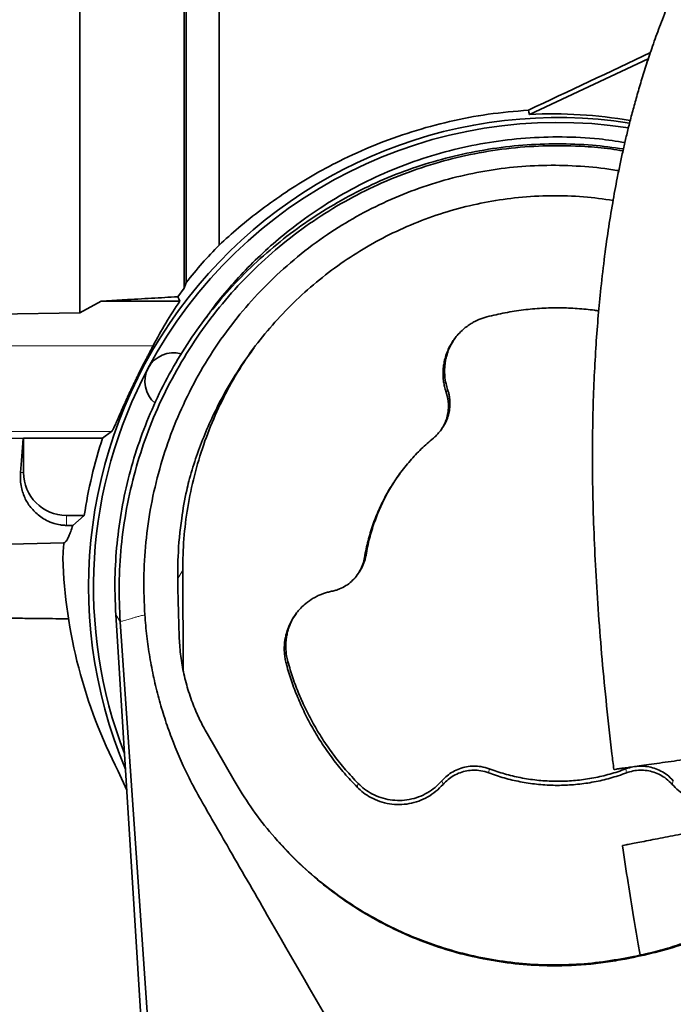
# Model space of a CAD drawing. Header units: millimetres. Extents: x 0 to 14900, y 0 to 10500.
# Tile 19 of 58: x 3570 to 3799, y 6462 to 6806. Entities that reach past the tile are written whole.
import ezdxf

# ---------------------------------------------------------------- set-up
doc = ezdxf.new("R2010")
doc.units = ezdxf.units.MM
doc.header["$LTSCALE"] = 25
doc.styles.add('SLDTEXTSTYLE0', font='TXT', dxfattribs={"width": 0.605})
doc.dimstyles.new('SLDDIMSTYLE0', dxfattribs={"dimtxt": 87.5, "dimasz": 87.5, "dimexe": 0, "dimexo": 0.0625, "dimgap": 21.875, "dimtad": 1, "dimdec": 0, "dimrnd": 1e-09, "dimzin": 12, "dimdsep": 46, "dimtxsty": 'SLDTEXTSTYLE0', "dimsah": 1, "dimcen": 0.09, "dimadec": 0, "dimazin": 3, "dimtfac": 1, "dimtofl": 0, "dimtmove": 0, "dimatfit": 3, "dimfxl": 1, "dimfrac": 2, "dimtolj": 1, "dimtzin": 12, "dimarcsym": 0})

# ---------------------------------------------------------------- blocks, each defined once
blk = doc.blocks.new('_D_5')
at = {"color": 7, "linetype": 'Continuous', "lineweight": 0}
for p, q in [((3808.18, 8212.83), (7124.13, 8212.83)), ((7086.63, 8212.83), (7086.63, 4547.83)), ((3839.08, 4547.83), (7124.13, 4547.83))]:
    blk.add_line(p, q, dxfattribs=at)
at = {"color": 7, "linetype": 'Continuous', "lineweight": 18}
for points in [[(7086.63, 8212.83), (7074.13, 8125.33), (7099.13, 8125.33)], [(7086.63, 4547.83), (7099.13, 4635.33), (7074.13, 4635.33)]]:
    blk.add_solid(points, dxfattribs=at)
at = {"color": 7, "linetype": 'Continuous', "lineweight": 18, "insert": (6973.83, 6246.65), "char_height": 87.5, "attachment_point": 1, "rotation": 90, "style": 'SLDTEXTSTYLE0'}
blk.add_mtext('3665', dxfattribs=at)

msp = doc.modelspace()

# ---------------------------------------------------------------- linework, layer by layer
at = {"color": 7, "linetype": 'Continuous', "lineweight": 35}
for p, q in [((3628.0704067, 6915.9142249), (3628.0704067, 6714.3341669)), ((3639.6787755, 6727.4155326), (3639.6787755, 6916.6522523)), ((3789.9116081, 6792.5125093), (3748.3313938, 6773.1338617)), ((3628.0704067, 6714.3341669), (3627.4210043, 6712.3149938)), ((3625.1540649, 6709.3639458), (3627.4210043, 6712.3149938)), ((3590.9207496, 6703.7032984), (3598.3404612, 6707.8407818)), ((3598.3404612, 6707.8407818), (3605.6747002, 6708.2319954)), ((3625.9100027, 6707.8407818), (3598.3404612, 6707.8407818)), ((3552.1787755, 6703.0480667), (3590.9207496, 6703.7032984)), ((3634.9982384, 6701.9993228), (3632.4777952, 6698.5035337)), ((3601.9876069, 6662.154392), (3598.8573799, 6659.9066375)), ((3717.234123, 6662.6002085), (3717.6648125, 6663.1975181)), ((3552.1787755, 6659.8366681), (3571.0624321, 6659.7902941)), ((3571.0624321, 6659.7902941), (3571.1787755, 6659.9066375)), ((3571.1787755, 6659.9066375), (3598.8573799, 6659.9066375)), ((3571.1787755, 6659.9066375), (3571.1787755, 6647.8310941)), ((3586.1787755, 6632.8310941), (3592.4375033, 6632.8310941)), ((3588.436448, 6629.3467328), (3592.4375033, 6632.8310941)), ((3588.436448, 6629.3467328), (3586.1787755, 6629.3620532)), ((3552.1787755, 6622.4358378), (3585.3302274, 6623.3039391)), ((3626.9194959, 6613.660207), (3627.0351788, 6578.8488923)), ((3688.0303218, 6612.0184743), (3688.4599462, 6612.6143226)), ((3659.7129758, 5693.5835037), (3603.4773996, 6598.2142186)), ((3635.4494301, 6556.5034246), (3644.9000467, 6540.1152932)), ((3607.29692, 6536.7716989), (3604.3693621, 6543.3529094)), ((3781.7922182, 6477.6503577), (3784.6416204, 6478.2027262)), ((3784.7245643, 6478.5197368), (3781.8751621, 6477.9673682))]:
    msp.add_line(p, q, dxfattribs=at)
at = {"color": 8, "linetype": 'Continuous', "lineweight": 18}
for p, q in [((3552.1787755, 6692.1538497), (3616.5360326, 6692.1538497)), ((3719.1857529, 6675.7658986), (3719.6832181, 6676.8390071)), ((3552.1787755, 6662.154392), (3601.9876069, 6662.154392)), ((3570.1160761, 6647.8310941), (3571.1787755, 6647.8310941)), ((3586.1787755, 6629.3620532), (3586.1787755, 6632.8310941)), ((3690.5727957, 6618.122962), (3691.0918685, 6618.9372596)), ((3625.237058, 6610.7739651), (3626.9194959, 6613.660207)), ((3605.0224853, 6595.6663), (3603.4773996, 6598.2142186)), ((3663.2187294, 6580.661738), (3663.7257333, 6581.7040427)), ((3734.0690593, 6542.7833358), (3734.2535434, 6544.1790457)), ((3782.2884917, 6542.7833358), (3782.1040076, 6544.1790457)), ((3687.9512435, 6537.8236498), (3688.3255641, 6539.0958858)), ((3718.0600774, 6538.7403269), (3717.6639485, 6539.989007)), ((3798.2974735, 6538.7403269), (3798.6936025, 6539.989007)), ((3781.7922182, 6477.6503577), (3781.8751621, 6477.9673682)), ((3784.6416204, 6478.2027262), (3784.7245643, 6478.5197368))]:
    msp.add_line(p, q, dxfattribs=at)
at = {"color": 7, "linetype": 'Continuous', "lineweight": 35, "flags": 128}
for points in [[(3748.3313938, 6773.1338617), (3748.1367007, 6773.8884506), (3747.9515139, 6774.6049028)], [(3625.9100027, 6707.8407818), (3625.5162603, 6708.6332971), (3625.1542076, 6709.3641071)], [(3619.6237928, 6384.6965641), (3615.8788469, 6438.8061716), (3612.1339137, 6492.915798), (3605.0224853, 6595.6663)]]:
    msp.add_lwpolyline(points, dxfattribs=at)
at = {"color": 7, "linetype": 'Continuous', "lineweight": 18}
for centre, radius, start, end in [((3758.1787755, 5327.8310941), 2885, 5.1408816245, 155.0967180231), ((2598.107748, 5868.7728145), 1605.01, 2.158644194, 57.8424797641)]:
    msp.add_arc(centre, radius, start, end, dxfattribs=at)
at = {"color": 7, "linetype": 'Continuous', "lineweight": 35}
for centre, radius, start, end in [((3758.1787755, 6607.8310941), 164.2096311, 81.172430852, 202.837314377), ((3758.1787755, 6607.8310941), 162.5, 81.230996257, 151.875), ((3623.6857827, 6679.7190965), 10, 74.404635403, 229.834112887), ((3758.1787755, 6607.8310941), 162.5, 151.875, 201.03252974), ((3758.1787755, 6607.8310941), 167.6161368, 161.899582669, 171.42231057), ((3586.1787755, 6647.8310941), 15, 180, 270), ((3758.1787755, 6607.8310941), 173.5382158, 174.884643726, 176.69654689)]:
    msp.add_arc(centre, radius, start, end, dxfattribs=at)
for centre, major_axis, ratio, start_param, end_param in [((3802.6268965, 6807.8310941), (267.7441881, 127.3574521), 0.0225117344, 4.4960391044, 4.6569807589), ((3756.0937412, 6608.8256045), (148.4789884, -70.8208446), 0.9999013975, 1.8477174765, 2.0630217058), ((3758.1787755, 6617.8367745), (0, 160.2006964), 0.9980476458, 0.9742117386, 1.0884040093), ((3565.2433871, 6807.8310941), (0, 185.0529732), 0.0524078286, 3.6680008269, 3.7851079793), ((3758.1787755, 6623.631461), (0, 174.0647322), 0.9958716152, 1.6041255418, 2.0501428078)]:
    msp.add_ellipse(centre, major_axis=major_axis, ratio=ratio, start_param=start_param, end_param=end_param, dxfattribs=at)
for points, knots in [([(3590.9207496, 6703.7032984), (3590.9220189, 6706.5011309), (3590.9245614, 6712.1051695), (3590.9281312, 6720.9114054), (3590.9330944, 6730.0034143), (3590.9384106, 6740.9241987), (3590.9394682, 6753.7861188), (3590.9441214, 6768.7546797), (3590.9472705, 6784.1832942), (3590.9456516, 6799.7485794), (3590.9486088, 6815.2579947), (3590.9460815, 6830.6774943), (3590.9430204, 6846.1195648), (3590.9427524, 6861.250088), (3590.9353865, 6875.8922739), (3590.9313891, 6890.0243786), (3590.9260032, 6903.7391504), (3590.9155512, 6916.7292419), (3590.909932, 6928.8533163), (3590.8987101, 6940.1046882), (3590.886634, 6950.5459096), (3590.8776919, 6959.9308698), (3590.8611963, 6968.1702228), (3590.8484473, 6975.2723183), (3590.8340336, 6981.2631417), (3590.8156438, 6985.6580337), (3590.8026741, 6988.7188565), (3590.7890745, 6990.712264), (3590.7716924, 6991.9789638), (3590.7618582, 6992.1369683), (3590.7569302, 6992.2161459)], [0, 0, 0, 0, 0.0251412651, 0.0503577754, 0.0758048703, 0.101330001, 0.139491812, 0.1779186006, 0.2171810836, 0.2567323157, 0.2948937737, 0.3333201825, 0.372582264, 0.4121331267, 0.4502947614, 0.4887213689, 0.5279836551, 0.5675346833, 0.6056962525, 0.6441227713, 0.6833849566, 0.7229359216, 0.7610978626, 0.7995247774, 0.8387873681, 0.8783386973, 0.9084232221, 0.938636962, 0.9692503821, 1, 1, 1, 1]), ([(3956.5032634, 6973.6508048), (3956.2294544, 6973.6261574), (3954.8758956, 6973.5043141), (3952.7597156, 6973.138112), (3950.1716838, 6972.6308406), (3948.0411511, 6972.1251656), (3946.1697283, 6971.6303234), (3944.3421117, 6971.0979569), (3941.9718916, 6970.3462002), (3939.0451699, 6969.3126061), (3935.5286134, 6967.9180243), (3931.7952433, 6966.2800925), (3927.7084574, 6964.3140774), (3923.2588009, 6961.9803142), (3918.6238295, 6959.3470494), (3914.0173882, 6956.5356428), (3909.6354676, 6953.690393), (3905.8479869, 6951.0956884), (3902.7100951, 6948.8556807), (3900.280117, 6947.0683065), (3898.1144566, 6945.436468), (3895.9186998, 6943.7457755), (3893.5106354, 6941.8467885), (3890.8081773, 6939.6595696), (3887.866053, 6937.2119283), (3884.734262, 6934.5275552), (3881.5583498, 6931.721837), (3878.4593203, 6928.9034075), (3875.450826, 6926.0902069), (3872.5353427, 6923.2903212), (3868.7274514, 6919.5384969), (3863.9844959, 6914.686519), (3858.2464185, 6908.5125421), (3852.7023696, 6902.2319464), (3847.395352, 6895.9137699), (3842.2629327, 6889.4950649), (3837.2641517, 6882.9219785), (3832.3186305, 6876.0834848), (3827.5126303, 6869.0799889), (3823.7191052, 6863.2381476), (3820.9405349, 6858.7818505), (3819.1125417, 6855.7797111), (3817.341912, 6852.8020749), (3815.6282166, 6849.8511741), (3813.9714967, 6846.9302088), (3812.4255743, 6844.1392454), (3811.0827401, 6841.6596112), (3810.0498299, 6839.7155715), (3809.3126778, 6838.3087676), (3808.6994164, 6837.1271765), (3808.0054553, 6835.7770529), (3807.0935093, 6833.9787578), (3805.795108, 6831.3721694), (3804.0731153, 6827.8214087), (3801.9035335, 6823.173889), (3799.3472918, 6817.430599), (3796.602728, 6810.8755471), (3793.8941936, 6803.9254689), (3791.4718138, 6797.2313642), (3789.3512321, 6790.9208986), (3787.5032473, 6785.0201894), (3785.9006351, 6779.5473592), (3784.4787594, 6774.3762038), (3783.2297209, 6769.5465433), (3782.1065847, 6764.9398848), (3781.0702541, 6760.4435338), (3780.0519286, 6755.7563888), (3778.8094665, 6749.6526282), (3777.3825569, 6741.9395948), (3775.8424198, 6732.418718), (3774.4085188, 6722.0311932), (3773.2236579, 6711.64362), (3772.2652466, 6701.3107176), (3771.5112983, 6691.0694305), (3770.9161123, 6680.073033), (3770.5123397, 6668.2464161), (3770.3391461, 6655.6025444), (3770.4323257, 6642.1661807), (3770.8164243, 6628.0502518), (3771.5001787, 6613.2876049), (3772.4819512, 6598.0025072), (3773.7504033, 6582.228185), (3775.3196038, 6566.0048234), (3776.696248, 6553.1905598), (3777.6346631, 6545.7831197), (3777.8673459, 6543.9464232)], [0, 0, 0, 0, 0.00228266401, 0.01128421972, 0.01878859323, 0.02463621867, 0.02999112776, 0.03553410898, 0.04126895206, 0.05193961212, 0.06315902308, 0.07528457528, 0.08872424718, 0.10381856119, 0.11999820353, 0.13567516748, 0.15061559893, 0.16474515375, 0.17463020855, 0.18301122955, 0.18988645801, 0.19713638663, 0.20592098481, 0.21505437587, 0.22543207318, 0.23677674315, 0.24795901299, 0.25885429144, 0.26945349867, 0.279748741, 0.28973322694, 0.30988407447, 0.33032130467, 0.35122643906, 0.3698115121, 0.38779984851, 0.40591827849, 0.42438356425, 0.44312000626, 0.46118818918, 0.46857700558, 0.47578111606, 0.48280155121, 0.48963949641, 0.49629629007, 0.50276891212, 0.50839697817, 0.51272253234, 0.51550326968, 0.51753647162, 0.52035483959, 0.52418360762, 0.52901277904, 0.53682806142, 0.54630209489, 0.5573933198, 0.57108042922, 0.58429558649, 0.59649609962, 0.60771564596, 0.61799279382, 0.62736148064, 0.63585099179, 0.64420207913, 0.65154462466, 0.65869549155, 0.66631037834, 0.67438747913, 0.68818878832, 0.70316978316, 0.71935181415, 0.73676361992, 0.75137910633, 0.76710012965, 0.7839787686, 0.80202411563, 0.82160255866, 0.84239955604, 0.86441723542, 0.88767010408, 0.91215749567, 0.93737848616, 0.96369364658, 0.99099773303, 1, 1, 1, 1]), ([(3627.4210043, 6712.3149938), (3627.420988, 6714.5811732), (3627.4209554, 6719.1209678), (3627.4209709, 6726.3324189), (3627.4210225, 6733.8322371), (3627.4210018, 6742.7322872), (3627.4209309, 6753.129677), (3627.4210433, 6765.1732933), (3627.4209697, 6777.6663755), (3627.4209667, 6789.0672082), (3627.4210223, 6799.1534272), (3627.420989, 6809.1164672), (3627.4209294, 6820.4066037), (3627.4210413, 6833.0146788), (3627.4209583, 6845.5956496), (3627.4209806, 6857.8745165), (3627.4210388, 6869.7089198), (3627.4209256, 6881.0844891), (3627.4210246, 6892.0718719), (3627.4209991, 6902.430531), (3627.4209402, 6912.0481064), (3627.4210481, 6920.9168362), (3627.4209516, 6929.0860374), (3627.4209858, 6936.3539856), (3627.421034, 6942.655586), (3627.4209226, 6948.003843), (3627.4210285, 6952.4117333), (3627.4210098, 6955.3982999), (3627.4209463, 6957.3111891), (3627.4209894, 6958.4646221), (3627.4210214, 6959.1942488), (3627.4209987, 6959.2854498), (3627.4209874, 6959.331121)], [0, 0, 0, 0, 0.0253269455, 0.0507369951, 0.0764018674, 0.102152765, 0.1389420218, 0.1759876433, 0.2138396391, 0.2519702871, 0.2773416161, 0.302796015, 0.3395524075, 0.3765644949, 0.4143807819, 0.4524750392, 0.4892267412, 0.5262326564, 0.5640425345, 0.6021300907, 0.6389205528, 0.6759673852, 0.7138207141, 0.7519529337, 0.7887048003, 0.8257109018, 0.8635210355, 0.9016087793, 0.9260177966, 0.9505012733, 0.9752122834, 1, 1, 1, 1]), ([(3747.9515139, 6774.6049028), (3743.2443022, 6774.2074052), (3733.9668715, 6773.4239784), (3720.3027263, 6770.7923162), (3707.0280739, 6767.189745), (3694.12976, 6762.5574687), (3682.5111077, 6757.3285565), (3672.1735042, 6751.7284046), (3663.0261768, 6746.0240593), (3654.4004684, 6739.9083764), (3646.5496179, 6733.6675283), (3641.8992134, 6729.435979), (3639.6787755, 6727.4155326)], [0, 0, 0, 0, 0.1141683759, 0.2250141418, 0.3362879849, 0.447521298, 0.5583115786, 0.648111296, 0.7382174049, 0.8282738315, 0.9180055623, 1, 1, 1, 1]), ([(3635.0933313, 6701.9334355), (3635.7945923, 6702.9663091), (3638.290313, 6706.6422067), (3643.2125141, 6712.5148159), (3649.7031205, 6719.6510416), (3656.729917, 6726.3669089), (3665.0787975, 6733.4018612), (3674.7416862, 6740.3684141), (3685.8148947, 6747.0089487), (3697.3150883, 6752.6580184), (3709.3879079, 6757.3533166), (3721.7620779, 6760.9751551), (3734.3185058, 6763.5215609), (3746.9487805, 6765.0151703), (3759.7926136, 6765.404812), (3771.4495655, 6764.8760723), (3778.7367466, 6763.7517534), (3781.7355512, 6763.2890762)], [0, 0, 0, 0, 0.0223673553, 0.0796032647, 0.137064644, 0.1952295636, 0.2536351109, 0.3326147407, 0.4084284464, 0.4847747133, 0.5619597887, 0.6402928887, 0.7155461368, 0.7913225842, 0.8679189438, 0.9456462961, 1, 1, 1, 1]), ([(3603.4800923, 6598.2143858), (3603.3381121, 6601.4193892), (3603.0165436, 6608.678351), (3603.5116848, 6620.0046859), (3604.9364564, 6632.1009245), (3607.3165105, 6644.049404), (3610.6166127, 6655.7758938), (3614.8278943, 6667.2075163), (3619.9333705, 6678.2686696), (3625.891012, 6688.8949792), (3632.6591051, 6699.0244011), (3640.1964759, 6708.5952595), (3648.4617457, 6717.5453767), (3657.4117149, 6725.8109277), (3666.9825214, 6733.3486274), (3677.1119806, 6740.1170836), (3687.7384183, 6746.0750674), (3698.799819, 6751.1810033), (3710.2317978, 6755.3922989), (3721.9588678, 6758.6939692), (3733.9074286, 6761.0694831), (3746.0058665, 6762.5121583), (3758.1766851, 6762.9782036), (3769.9556386, 6762.575404), (3777.5993489, 6761.5451788), (3781.2210633, 6761.0570412)], [0, 0, 0, 0, 0.0349141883, 0.0790765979, 0.1232372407, 0.1673945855, 0.2115446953, 0.255686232, 0.299817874, 0.3439386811, 0.3880481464, 0.4321434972, 0.4762246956, 0.5202918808, 0.5643457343, 0.6083873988, 0.6524157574, 0.6964324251, 0.74043917, 0.7844381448, 0.8284318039, 0.872420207, 0.9164060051, 0.9603918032, 1, 1, 1, 1]), ([(3605.0224853, 6595.6662999), (3604.8265643, 6600.0304448), (3604.4333535, 6608.7892262), (3605.2420566, 6622.043526), (3607.1023268, 6635.3412046), (3610.1049571, 6648.4010051), (3614.1736543, 6661.0645706), (3619.2831378, 6673.3106629), (3625.4899253, 6685.2261499), (3632.6633305, 6696.5079469), (3640.7175868, 6707.0721325), (3649.5699491, 6716.8222055), (3659.3422801, 6725.8932327), (3669.7590015, 6734.0100444), (3680.7473628, 6741.1543085), (3692.1825364, 6747.2834434), (3704.2375495, 6752.4634752), (3716.6133883, 6756.5565934), (3729.2033199, 6759.5666948), (3741.8483908, 6761.4820272), (3754.7480932, 6762.3410865), (3766.4160239, 6762.0639781), (3775.226808, 6761.3207271), (3779.6383007, 6760.6038575), (3781.0652658, 6760.371975)], [0, 0, 0, 0, 0.047398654, 0.095128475, 0.1438948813, 0.1930181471, 0.2403915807, 0.2881011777, 0.3368668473, 0.3859969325, 0.4329715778, 0.4808148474, 0.5286589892, 0.5774007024, 0.6238288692, 0.6705894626, 0.7178721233, 0.7658670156, 0.8116816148, 0.8579889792, 0.9042953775, 0.951578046, 0.9843371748, 1, 1, 1, 1]), ([(3613.6361129, 6598.0789673), (3613.4501696, 6602.2888528), (3613.0770399, 6610.7367674), (3613.8634573, 6623.5335408), (3615.6812018, 6636.3856465), (3618.6372604, 6649.0253936), (3622.6368463, 6661.3069791), (3627.692977, 6673.2016651), (3633.8464064, 6684.7905014), (3640.9522173, 6695.6611633), (3648.8490245, 6705.7075402), (3657.4890339, 6714.9288473), (3667.0470236, 6723.4925798), (3677.1758081, 6731.0408601), (3687.6657592, 6737.4989018), (3698.3974657, 6742.9299836), (3709.681166, 6747.4727465), (3721.1774366, 6750.9840914), (3732.724479, 6753.4544885), (3744.2397323, 6754.9467077), (3755.9225959, 6755.4996442), (3767.5458992, 6754.978422), (3775.459195, 6754.2364327), (3779.3775684, 6753.4309255), (3779.5816598, 6753.3889701)], [0, 0, 0, 0, 0.0491440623, 0.0986166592, 0.1491391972, 0.200033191, 0.2491788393, 0.2986804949, 0.3493234, 0.4003745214, 0.4479386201, 0.4958621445, 0.5449436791, 0.5944386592, 0.6397641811, 0.6850886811, 0.7311100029, 0.7778586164, 0.8214882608, 0.8651176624, 0.9097095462, 0.9543029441, 0.9976198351, 1, 1, 1, 1]), ([(3777.6235122, 6743.0655705), (3774.1869291, 6743.5380036), (3766.9778921, 6744.5290426), (3755.8598237, 6744.8296257), (3744.6859405, 6744.2320845), (3733.8663042, 6742.6989015), (3723.3677528, 6740.3332596), (3713.0022848, 6737.0678958), (3702.9762603, 6732.9653022), (3693.4510196, 6728.1164616), (3684.3823744, 6722.5535207), (3675.7264775, 6716.2273105), (3667.5506488, 6709.1770612), (3659.9854686, 6701.5094259), (3653.0053927, 6693.2156265), (3646.6688537, 6684.3323977), (3641.5187281, 6675.7370208), (3637.4177551, 6667.6842274), (3634.1734724, 6660.2624086), (3631.3267881, 6652.6493361), (3629.8037725, 6647.4376412), (3629.0422602, 6644.8317785)], [0, 0, 0, 0, 0.0531863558, 0.1115708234, 0.1699543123, 0.2241702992, 0.2783860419, 0.3342077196, 0.3900299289, 0.4437956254, 0.4975625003, 0.5528147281, 0.6080686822, 0.6632651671, 0.7184633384, 0.7751187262, 0.8317756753, 0.8735498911, 0.9153244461, 0.9576619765, 1, 1, 1, 1]), ([(3628.0704067, 6714.3341669), (3629.9469066, 6716.6042744), (3633.717909, 6721.1662678), (3637.6855064, 6725.3258253), (3639.6787755, 6727.4155326)], [0, 0, 0, 0, 0.4976130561, 1, 1, 1, 1]), ([(3605.6747002, 6708.2319954), (3605.9200986, 6708.2452657), (3609.4150147, 6708.43426), (3616.128503, 6708.8014769), (3622.1437989, 6709.176461), (3625.1539124, 6709.3641067)], [0, 0, 0, 0, 0.0363565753, 0.5177833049, 1, 1, 1, 1]), ([(3772.5783296, 6704.3665733), (3772.0999024, 6704.4475459), (3769.6199481, 6704.8672719), (3765.0850832, 6705.2599935), (3758.9021138, 6705.5267396), (3752.6029139, 6705.3697402), (3746.1954344, 6704.7934242), (3739.7851803, 6703.8186158), (3735.5630397, 6702.8095815), (3733.447358, 6702.3039624)], [0, 0, 0, 0, 0.0368970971, 0.1912582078, 0.345619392, 0.5074623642, 0.669989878, 0.8346345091, 1, 1, 1, 1]), ([(3733.447358, 6702.3039624), (3732.9657378, 6702.1676177), (3731.5109922, 6701.7557853), (3729.6433462, 6700.9510578), (3727.818794, 6699.9271322), (3726.0838245, 6698.7623457), (3724.3221941, 6697.2592018), (3722.7685544, 6695.5485558), (3721.38548, 6693.6997274), (3720.220142, 6691.6980599), (3719.3764057, 6689.7016435), (3718.7952894, 6687.9220432), (3718.3986281, 6686.243201), (3718.1400896, 6684.3755658), (3718.0498314, 6682.6361602), (3718.1058703, 6680.8995452), (3718.3097929, 6679.1762414), (3718.6532627, 6677.4531086), (3719.0076609, 6676.3301879), (3719.1857529, 6675.7658986)], [0, 0, 0, 0, 0.04440096, 0.134114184, 0.1795006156, 0.229957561, 0.3193266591, 0.3841622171, 0.434625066, 0.5240033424, 0.588846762, 0.6265822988, 0.6900288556, 0.741602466, 0.793692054, 0.8443862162, 0.8955824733, 0.9475281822, 1, 1, 1, 1]), ([(3721.9872039, 6694.4645841), (3721.4808201, 6693.6403846), (3720.6010346, 6692.2084297), (3719.7615066, 6690.1341044), (3719.2246571, 6688.3907003), (3718.8692851, 6686.7490709), (3718.6499739, 6685.0649364), (3718.5756444, 6683.3806878), (3718.6611318, 6681.2989329), (3718.9842985, 6679.1004302), (3719.4763822, 6677.5082449), (3719.6832181, 6676.8390071)], [0, 0, 0, 0, 0.1573239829, 0.2733329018, 0.3634118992, 0.4543723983, 0.5466455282, 0.6398422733, 0.728675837, 0.885955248, 1, 1, 1, 1]), ([(3616.5360326, 6692.1538497), (3616.362051, 6691.8217413), (3616.0127245, 6691.154922), (3615.4254405, 6690.0386508), (3614.7968751, 6688.840519), (3613.9221452, 6687.1635056), (3613.0038056, 6685.3802911), (3612.0674502, 6683.5284731), (3611.3402175, 6682.0709393), (3610.5968508, 6680.5590901), (3609.8402895, 6678.9962162), (3609.0850899, 6677.4109224), (3608.3461957, 6675.8346887), (3607.6316193, 6674.2868735), (3606.9414137, 6672.770751), (3606.2714755, 6671.2805267), (3605.6497225, 6669.8831244), (3605.0788288, 6668.5915079), (3604.5585272, 6667.4112377), (3604.0703107, 6666.3063067), (3603.5033521, 6665.0349138), (3602.9068685, 6663.7333405), (3602.4430218, 6662.811174), (3602.1456323, 6662.3117756), (3602.0405119, 6662.2070821), (3601.9876069, 6662.154392)], [0, 0, 0, 0, 0.03665750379, 0.07360225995, 0.11140055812, 0.14947176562, 0.22317257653, 0.2605052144, 0.29829879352, 0.33781538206, 0.37759862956, 0.41823303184, 0.45916757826, 0.49884643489, 0.53882287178, 0.57977569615, 0.62108340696, 0.65840458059, 0.69633718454, 0.73458839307, 0.77350784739, 0.84286077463, 0.91392262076, 0.9566789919, 1, 1, 1, 1]), ([(3626.9194959, 6613.660207), (3626.9952883, 6617.327107), (3627.1473987, 6624.6863322), (3628.5458337, 6635.7455644), (3630.8326258, 6646.7836843), (3634.0719842, 6657.5701649), (3638.170342, 6667.9895381), (3643.1475635, 6677.9467826), (3647.7607929, 6685.8322107), (3650.9989721, 6690.166758), (3651.9955422, 6691.5007424)], [0, 0, 0, 0, 0.1322481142, 0.2654131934, 0.4014758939, 0.538541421, 0.6712362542, 0.8048659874, 0.9399462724, 1, 1, 1, 1]), ([(3719.1857529, 6675.7658986), (3719.3064692, 6675.3846014), (3719.54908, 6674.6182856), (3719.791814, 6673.4278741), (3719.9426756, 6672.2094859), (3719.986869, 6670.9848066), (3719.9131479, 6669.4609562), (3719.6482371, 6667.8502595), (3719.2106589, 6666.3868705), (3718.7273721, 6665.1595131), (3718.1900099, 6664.0694158), (3717.4926466, 6662.9389684), (3716.8568708, 6662.0820864), (3716.1143008, 6661.2128615), (3715.4291948, 6660.5166478), (3714.8707398, 6660.0433144), (3714.6839131, 6659.8849644)], [0, 0, 0, 0, 0.0682954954, 0.1372575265, 0.2072115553, 0.27786414, 0.3463469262, 0.4676380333, 0.5556328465, 0.6068275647, 0.6928990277, 0.7628614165, 0.8335248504, 0.8749391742, 0.9581618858, 1, 1, 1, 1]), ([(3719.6832181, 6676.8390071), (3719.8083432, 6676.4437863), (3720.0598145, 6675.6494885), (3720.3114283, 6674.4156136), (3720.4678276, 6673.1527459), (3720.5136872, 6671.8833493), (3720.4373229, 6670.3038757), (3720.1630058, 6668.6342369), (3719.7091372, 6667.1176573), (3719.2093189, 6665.8445783), (3718.6468572, 6664.7185407), (3718.0862028, 6663.7745216), (3717.7402842, 6663.3176398), (3717.650673, 6663.1992833)], [0, 0, 0, 0, 0.0867412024, 0.1743287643, 0.2631759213, 0.3529100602, 0.4398890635, 0.5939386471, 0.7056987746, 0.7707283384, 0.8800598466, 0.9689291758, 1, 1, 1, 1]), ([(3714.6839131, 6659.8849644), (3713.9609077, 6659.2757015), (3711.7859497, 6657.4429057), (3708.3692056, 6654.10447), (3704.5671088, 6649.7461126), (3701.6946071, 6645.8161757), (3699.6086935, 6642.5426756), (3697.6906226, 6639.2316793), (3695.5590867, 6634.9581834), (3693.4167237, 6629.5846525), (3692.0103286, 6624.9252429), (3691.1018302, 6621.0822566), (3690.7509289, 6619.1193976), (3690.5727957, 6618.122962)], [0, 0, 0, 0, 0.0575679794, 0.1731770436, 0.2904449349, 0.4094131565, 0.4691843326, 0.5267523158, 0.6423619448, 0.7596306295, 0.8786000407, 0.9383719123, 1, 1, 1, 1]), ([(3586.1787755, 6629.3620532), (3585.9781526, 6629.3659722), (3585.2251854, 6629.3806806), (3583.6366467, 6629.5556758), (3581.4185788, 6630.1005037), (3579.1661637, 6631.0450248), (3576.5408528, 6632.7195883), (3573.876631, 6635.1593495), (3571.6527711, 6638.5994566), (3570.4979758, 6642.0025187), (3569.9996031, 6645.1218412), (3570.0772554, 6646.9280954), (3570.1160761, 6647.8310941)], [0, 0, 0, 0, 0.0112569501, 0.0422489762, 0.0972307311, 0.1861420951, 0.2754730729, 0.4493344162, 0.6238309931, 0.7978476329, 0.898938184, 1, 1, 1, 1]), ([(3629.0422602, 6644.8317785), (3628.7913993, 6643.7567628), (3627.785602, 6639.4466134), (3626.2455553, 6630.6874083), (3625.1627832, 6619.5638306), (3625.1806263, 6606.0587221), (3625.459613, 6597.02183), (3625.6344124, 6591.3597568)], [0, 0, 0, 0, 0.0613950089, 0.2461560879, 0.4948379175, 0.6834902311, 1, 1, 1, 1]), ([(3703.0732871, 6647.5692752), (3702.5820361, 6646.9163567), (3701.5049515, 6645.4848109), (3700.0634651, 6643.1645814), (3698.151731, 6639.885244), (3696.0407478, 6635.6417166), (3693.9135343, 6630.3106104), (3692.5183143, 6625.6868873), (3691.6167947, 6621.8736223), (3691.268615, 6619.9259542), (3691.0918685, 6618.9372596)], [0, 0, 0, 0, 0.0782281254, 0.171517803, 0.2613688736, 0.4418103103, 0.6248412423, 0.8105267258, 0.9038176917, 1, 1, 1, 1]), ([(3588.436448, 6629.3467328), (3588.189834, 6628.6121789), (3587.6959774, 6627.141199), (3587.043326, 6625.4943446), (3586.4391031, 6624.2765728), (3585.863721, 6623.4725076), (3585.5137559, 6623.3616429), (3585.3317269, 6623.3039784)], [0, 0, 0, 0, 0.1951753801, 0.3908482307, 0.5880308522, 0.7857205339, 1, 1, 1, 1]), ([(3690.5727957, 6618.122962), (3690.4035769, 6617.3383108), (3690.0602408, 6615.7462945), (3689.0530568, 6613.5198378), (3687.7013809, 6611.4672855), (3686.0325812, 6609.6889932), (3684.0733292, 6608.2005202), (3682.1912344, 6607.2243248), (3680.4975093, 6606.6063562), (3679.5460674, 6606.3911132), (3679.0679243, 6606.2829438)], [0, 0, 0, 0, 0.1369079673, 0.2777791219, 0.4146844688, 0.5555501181, 0.6924887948, 0.8333923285, 0.9162720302, 1, 1, 1, 1]), ([(3691.0918685, 6618.9372596), (3691.0144106, 6618.530363), (3690.8589571, 6617.7137448), (3690.4946485, 6616.5088638), (3690.0337248, 6615.3220132), (3689.4675649, 6614.1854044), (3688.9364869, 6613.2791628), (3688.5678308, 6612.7816032), (3688.4457015, 6612.6167704)], [0, 0, 0, 0, 0.17961485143, 0.36047673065, 0.54526162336, 0.73140562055, 0.91101938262, 1, 1, 1, 1]), ([(3679.0679243, 6606.2829438), (3678.5789024, 6606.1761474), (3677.1017994, 6605.8535662), (3675.1886622, 6605.1639303), (3673.305214, 6604.252881), (3671.5026265, 6603.1957881), (3669.6528541, 6601.8025922), (3667.998068, 6600.1896312), (3666.5051289, 6598.4283757), (3665.2202266, 6596.5013272), (3664.256643, 6594.5599597), (3663.5683745, 6592.8190293), (3663.0703435, 6591.1674492), (3662.698693, 6589.3190286), (3662.5028049, 6587.588354), (3662.4531096, 6585.8515574), (3662.551833, 6584.1190429), (3662.7898545, 6582.3782112), (3663.0752917, 6581.2358144), (3663.2187294, 6580.661738)], [0, 0, 0, 0, 0.044401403, 0.1341155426, 0.1795024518, 0.2299592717, 0.3193281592, 0.384163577, 0.4346260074, 0.5240035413, 0.5888464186, 0.6265817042, 0.6900278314, 0.7416010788, 0.7936902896, 0.844384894, 0.895581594, 0.9475277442, 1, 1, 1, 1]), ([(3543.1775206, 6597.4305792), (3545.5514357, 6597.3651236), (3550.3469317, 6597.2328982), (3557.1298389, 6597.080709), (3563.0946504, 6596.9643097), (3567.7823894, 6596.885923), (3571.3813041, 6596.8329741), (3574.4921498, 6596.7919703), (3577.7227673, 6596.7539453), (3581.5717012, 6596.7163837), (3584.7117476, 6596.689552), (3586.5886027, 6596.6806729), (3586.9474314, 6596.6789753)], [0, 0, 0, 0, 0.1625064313, 0.3282758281, 0.4644056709, 0.5710063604, 0.6494418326, 0.71110931, 0.7844975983, 0.871159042, 0.9753673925, 1, 1, 1, 1]), ([(3708.7055935, 6402.6042645), (3700.0130019, 6417.6790372), (3682.6278011, 6447.8286131), (3660.5341599, 6486.0977433), (3645.3734618, 6512.34035), (3637.4635899, 6526.0638024), (3632.7414033, 6534.1779911), (3627.7160656, 6543.5579458), (3623.7195276, 6552.865372), (3620.5472113, 6561.9174376), (3618.4797014, 6568.8800409), (3616.7316754, 6575.9885559), (3615.328314, 6583.2492814), (3614.253017, 6590.6261589), (3613.8419054, 6595.5927912), (3613.6361129, 6598.0789673)], [0, 0, 0, 0, 0.2380931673, 0.4761868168, 0.604604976, 0.6527616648, 0.6929142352, 0.7330492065, 0.7983606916, 0.8314258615, 0.8644912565, 0.8978894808, 0.9317424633, 0.9658319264, 1, 1, 1, 1]), ([(3666.8030459, 6598.7072055), (3666.352306, 6598.0612403), (3665.4934658, 6596.8304178), (3664.6137131, 6594.9690886), (3663.9704136, 6593.2624004), (3663.5161888, 6591.6452213), (3663.1947471, 6589.9776018), (3663.0181315, 6588.3009782), (3662.9768244, 6586.2178827), (3663.1656658, 6584.0037916), (3663.5599888, 6582.3846225), (3663.7257333, 6581.7040427)], [0, 0, 0, 0, 0.1319830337, 0.2514805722, 0.3442684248, 0.4379642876, 0.5330122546, 0.6290116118, 0.720516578, 0.8825256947, 1, 1, 1, 1]), ([(3625.6344124, 6591.3597568), (3625.7377921, 6589.2785185), (3625.9445529, 6585.1160116), (3626.9375509, 6578.8809585), (3628.4397741, 6572.692493), (3630.424646, 6566.8654338), (3632.7438796, 6561.4444534), (3634.5459191, 6558.1534673), (3635.4494301, 6556.5034246)], [0, 0, 0, 0, 0.1707164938, 0.3414354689, 0.5170971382, 0.6927596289, 0.8459550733, 1, 1, 1, 1]), ([(3784.6416204, 6478.2027262), (3788.0709447, 6478.9518836), (3794.9295957, 6480.4501989), (3805.041847, 6483.7755041), (3814.9503238, 6487.9044918), (3824.4693755, 6492.8531592), (3833.4492447, 6498.5051938), (3841.9296302, 6504.8516855), (3849.9196433, 6511.9286719), (3857.3099124, 6519.6512164), (3863.9841836, 6527.8901573), (3869.977346, 6536.6506943), (3875.2646437, 6545.9387845), (3879.4338935, 6554.915883), (3882.6243938, 6563.3465423), (3885.0266778, 6571.1685791), (3886.9729397, 6579.1529173), (3887.8400806, 6584.5781897), (3888.2736529, 6587.2908375)], [0, 0, 0, 0, 0.0649612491, 0.1299225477, 0.1967857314, 0.2636495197, 0.3286057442, 0.3935628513, 0.4603707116, 0.5271797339, 0.5928228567, 0.6584672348, 0.7259281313, 0.7933901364, 0.8446378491, 0.8958861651, 0.9479428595, 1, 1, 1, 1]), ([(3663.2187294, 6580.661738), (3663.7858246, 6578.743865), (3664.9200151, 6574.9081186), (3667.0713112, 6569.2705494), (3669.5524828, 6563.7396284), (3672.4369788, 6558.2605261), (3675.7159422, 6552.8808473), (3679.4209166, 6547.6201523), (3683.4700992, 6542.5554405), (3686.4553549, 6539.4032088), (3687.9512435, 6537.8236498)], [0, 0, 0, 0, 0.1199810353, 0.2399620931, 0.3617693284, 0.4835766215, 0.6112995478, 0.7395627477, 0.869496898, 1, 1, 1, 1]), ([(3663.7257333, 6581.7040427), (3664.293029, 6579.7861694), (3665.4276205, 6575.9504223), (3667.5820112, 6570.3134407), (3670.0681304, 6564.7837923), (3672.9491619, 6559.3269156), (3676.2115478, 6553.9887677), (3679.8822079, 6548.7862482), (3683.8914188, 6543.7771034), (3686.8453872, 6540.6585388), (3688.3255641, 6539.0958858)], [0, 0, 0, 0, 0.1206314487, 0.2412629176, 0.3637510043, 0.4862391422, 0.6133177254, 0.740928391, 0.8701841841, 1, 1, 1, 1]), ([(3783.8560886, 6544.7915256), (3784.7816217, 6544.9222232), (3786.6586963, 6545.187291), (3790.0694361, 6545.6689328), (3793.8613307, 6546.2043987), (3797.8569901, 6546.7686389), (3801.9840711, 6547.3514376), (3806.0046552, 6547.9191975), (3809.9266377, 6548.4730335), (3813.5822808, 6548.9892589), (3816.9736204, 6549.4681611), (3819.994171, 6549.894703), (3822.6007572, 6550.2627876), (3824.7190625, 6550.5619205), (3826.2524609, 6550.7784567), (3827.1562091, 6550.9060779), (3827.1971722, 6550.9118625), (3827.2153748, 6550.9144329)], [0, 0, 0, 0, 0.0677573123, 0.137418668, 0.205200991, 0.2751039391, 0.3402959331, 0.4074857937, 0.470966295, 0.5362662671, 0.6002402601, 0.6659420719, 0.7323736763, 0.8005433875, 0.8705980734, 0.9424982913, 1, 1, 1, 1]), ([(3717.6639485, 6539.989007), (3718.2491472, 6540.5971425), (3719.419537, 6541.8134056), (3721.5286552, 6543.2368391), (3723.8294227, 6544.3012204), (3726.2805158, 6544.9687191), (3728.805246, 6545.2003108), (3731.5135614, 6545.0324489), (3733.2870616, 6544.4800691), (3734.2535434, 6544.1790457)], [0, 0, 0, 0, 0.1389230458, 0.2778442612, 0.4167640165, 0.5556796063, 0.6946369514, 0.8335902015, 1, 1, 1, 1]), ([(3777.928865, 6543.9545229), (3777.9204636, 6543.9533365), (3777.898772, 6543.9502733), (3778.7311487, 6544.067816), (3780.1663859, 6544.2704906), (3781.9314768, 6544.5197448), (3783.211478, 6544.700498), (3783.8560886, 6544.7915256)], [0, 0, 0, 0, 0.15618453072, 0.40324985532, 0.6575850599, 0.82755929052, 1, 1, 1, 1]), ([(3782.1040076, 6544.1790457), (3782.9077944, 6544.4363648), (3784.5153576, 6544.9509995), (3787.0474395, 6545.2022037), (3789.5776901, 6545.0464134), (3792.0517779, 6544.4699577), (3794.3836814, 6543.4749081), (3796.6874719, 6542.0411371), (3797.9859743, 6540.7128608), (3798.6936025, 6539.989007)], [0, 0, 0, 0, 0.1389230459, 0.2778442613, 0.4167640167, 0.5556796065, 0.6946369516, 0.8335902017, 1, 1, 1, 1]), ([(3718.0600774, 6538.7403269), (3718.6248189, 6539.3271907), (3719.7542949, 6540.500911), (3721.789721, 6541.8744778), (3724.0100815, 6542.9015153), (3726.3754717, 6543.5455285), (3728.8118803, 6543.7688946), (3731.4252604, 6543.6068055), (3733.1365474, 6543.0737873), (3734.0690593, 6542.7833358)], [0, 0, 0, 0, 0.1389283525, 0.2778549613, 0.4167793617, 0.5556996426, 0.6946588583, 0.8336139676, 1, 1, 1, 1]), ([(3734.0690593, 6542.7833358), (3735.8627686, 6542.1581284), (3739.4501896, 6540.9077128), (3745.0585688, 6539.5922449), (3750.8032811, 6538.715228), (3756.6045217, 6538.3385131), (3762.3602704, 6538.4514843), (3768.0879004, 6539.0385459), (3773.7973107, 6540.1248262), (3778.5470412, 6541.4339267), (3781.3367766, 6542.4400858), (3782.2884917, 6542.7833358)], [0, 0, 0, 0, 0.1156188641, 0.2312378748, 0.3502161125, 0.4691947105, 0.584813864, 0.7004334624, 0.8194129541, 0.938392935, 1, 1, 1, 1]), ([(3734.2535434, 6544.1790457), (3736.0334887, 6543.5586351), (3739.5933815, 6542.3178132), (3745.1587198, 6541.0124278), (3750.8593421, 6540.1421181), (3756.61606, 6539.7682582), (3762.3276405, 6539.8803139), (3768.0113231, 6540.4628101), (3773.6769301, 6541.5406829), (3778.3905793, 6542.8397616), (3781.1592519, 6543.8383104), (3782.1040076, 6544.1790457)], [0, 0, 0, 0, 0.1156163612, 0.2312328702, 0.3502083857, 0.4691842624, 0.5848009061, 0.7004179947, 0.8193947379, 0.9383719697, 1, 1, 1, 1]), ([(3782.2884917, 6542.7833358), (3783.0642836, 6543.0316861), (3784.6158573, 6543.5283833), (3787.0597549, 6543.7707489), (3789.5018647, 6543.6202555), (3791.8896414, 6543.0637269), (3794.1400554, 6542.1032148), (3796.3625571, 6540.7197178), (3797.6151181, 6539.4383664), (3798.2974735, 6538.7403269)], [0, 0, 0, 0, 0.1389481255, 0.2778944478, 0.4168391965, 0.5557797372, 0.694745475, 0.8337070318, 1, 1, 1, 1]), ([(3644.9000467, 6540.1152932), (3646.7884527, 6537.0175701), (3650.5652465, 6530.8221538), (3657.2664694, 6522.0725257), (3664.7216648, 6513.8006194), (3672.8946212, 6506.1955237), (3681.6252588, 6499.3693199), (3690.9283624, 6493.2864096), (3700.8450927, 6487.9652369), (3711.1410993, 6483.548374), (3721.6217024, 6480.0877207), (3732.2985459, 6477.524387), (3743.2862318, 6475.8625219), (3753.0327583, 6475.2397121), (3761.3236919, 6475.289424), (3768.1569925, 6475.6949275), (3774.9945357, 6476.4406372), (3779.5263217, 6477.2471171), (3781.7922182, 6477.6503577)], [0, 0, 0, 0, 0.0687046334, 0.1374086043, 0.2080843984, 0.2787593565, 0.3474786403, 0.4161970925, 0.4869974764, 0.5577964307, 0.6250585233, 0.6923198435, 0.7616400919, 0.8309591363, 0.8729694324, 0.9149796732, 0.9574897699, 1, 1, 1, 1]), ([(3687.9512435, 6537.8236498), (3688.6923966, 6537.1332354), (3690.1747028, 6535.7524066), (3692.8712853, 6534.0440479), (3695.9195061, 6532.7049378), (3699.290444, 6531.8592949), (3702.7548396, 6531.6014953), (3706.2146548, 6531.9176905), (3709.5718423, 6532.8200867), (3712.7334226, 6534.2734423), (3715.6384507, 6536.226131), (3717.25287, 6537.9022631), (3718.0600774, 6538.7403269)], [0, 0, 0, 0, 0.0897929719, 0.179585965, 0.2819479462, 0.3843091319, 0.4866650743, 0.5890213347, 0.6914140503, 0.7938069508, 0.8969037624, 1, 1, 1, 1]), ([(3688.3255641, 6539.0958858), (3689.0681852, 6538.4057917), (3690.5534286, 6537.0256023), (3693.2375351, 6535.3483329), (3696.2425236, 6534.0568338), (3699.5336716, 6533.2592794), (3702.9111338, 6533.0351495), (3706.2798348, 6533.3701363), (3709.5441213, 6534.2755992), (3712.5894972, 6535.7051688), (3715.3631138, 6537.5943685), (3716.8970049, 6539.1907955), (3717.6639485, 6539.989007)], [0, 0, 0, 0, 0.0922206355, 0.1844414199, 0.2868026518, 0.3891631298, 0.4915122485, 0.5938615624, 0.6962661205, 0.7986710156, 0.8993357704, 1, 1, 1, 1]), ([(3798.2974735, 6538.7403269), (3798.9952567, 6538.0061081), (3800.3908233, 6536.5376704), (3802.9785044, 6534.6684253), (3805.9396548, 6533.1463434), (3809.252962, 6532.0971877), (3812.6953098, 6531.6291172), (3816.1679831, 6531.7342713), (3819.5738612, 6532.4307938), (3822.8179567, 6533.6891446), (3825.8363143, 6535.4614844), (3827.5496446, 6537.0362628), (3828.4063074, 6537.8236498)], [0, 0, 0, 0, 0.0897929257, 0.1795858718, 0.2819497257, 0.3843127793, 0.4866700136, 0.58902756, 0.6914204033, 0.7938134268, 0.8969070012, 1, 1, 1, 1]), ([(3865.3362986, 6530.1402004), (3864.7577365, 6529.2911459), (3862.0649795, 6525.3394578), (3856.4423293, 6518.8115785), (3848.6415155, 6510.8345531), (3840.2212787, 6503.6718565), (3831.3465998, 6497.2944125), (3821.8276991, 6491.6157164), (3813.0347746, 6487.3424251), (3805.203977, 6484.1931582), (3798.5198919, 6481.9237047), (3791.6903029, 6479.9842201), (3787.0513644, 6479.0089254), (3784.7245643, 6478.5197368)], [0, 0, 0, 0, 0.03169848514, 0.14753179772, 0.26427024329, 0.37423311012, 0.48583185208, 0.59826821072, 0.71243129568, 0.78376193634, 0.85553897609, 0.92754119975, 1, 1, 1, 1]), ([(3830.0410932, 6526.831479), (3830.0515825, 6526.8335011), (3830.082391, 6526.8394404), (3829.2647128, 6526.6818084), (3827.6465237, 6526.3698539), (3825.2957134, 6525.9166647), (3822.3032475, 6525.3397772), (3818.9043778, 6524.6845431), (3815.1219117, 6523.9553593), (3811.238, 6523.2066188), (3807.224152, 6522.4328292), (3803.2972083, 6521.6757931), (3799.4286266, 6520.9300079), (3795.7527324, 6520.2213691), (3792.2995604, 6519.5556666), (3789.0346881, 6518.9262645), (3787.2311029, 6518.5785694), (3786.2848208, 6518.3961452)], [0, 0, 0, 0, 0.03992301, 0.1172602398, 0.1917297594, 0.2685823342, 0.3392741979, 0.4123155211, 0.4782612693, 0.5463287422, 0.6089716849, 0.6734814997, 0.7353874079, 0.7990005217, 0.8626296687, 0.9279262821, 1, 1, 1, 1]), ([(3781.8751621, 6477.9673682), (3778.4029047, 6477.3781374), (3771.4339016, 6476.1955202), (3760.758591, 6475.5049263), (3749.9512642, 6475.6339111), (3739.2300072, 6476.6827156), (3728.7028555, 6478.5913172), (3718.4378097, 6481.331597), (3708.3359016, 6484.9371275), (3698.5842752, 6489.3590173), (3689.2486246, 6494.5567004), (3680.3592461, 6500.4946537), (3671.9370064, 6507.2261779), (3665.3640176, 6513.3145915), (3661.797568, 6517.2781242), (3660.6512565, 6518.5520643)], [0, 0, 0, 0, 0.0783007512, 0.1571537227, 0.2377380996, 0.3189181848, 0.3972173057, 0.4766091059, 0.5565519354, 0.6376216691, 0.7171126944, 0.7971348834, 0.8788102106, 0.9610477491, 1, 1, 1, 1]), ([(3780.8999985, 6517.3595472), (3780.9032149, 6517.3364892), (3781.5078471, 6513.0019902), (3782.7968687, 6504.6956658), (3784.7051429, 6492.776214), (3786.1231938, 6484.3365373), (3786.9143311, 6479.8704028), (3787.0615224, 6479.0394777)], [0, 0, 0, 0, 0.0018037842, 0.3390796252, 0.6499822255, 0.9348791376, 1, 1, 1, 1]), ([(3786.2848208, 6518.3961452), (3785.4395434, 6518.2331926), (3783.7240721, 6517.902484), (3782.0491795, 6517.5795983), (3781.0251728, 6517.3821903), (3780.9708249, 6517.3717131), (3780.9452321, 6517.3667793)], [0, 0, 0, 0, 0.2551670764, 0.517855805, 0.7729554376, 1, 1, 1, 1])]:
    msp.add_open_spline(points, degree=3, knots=knots, dxfattribs=at)
at = {"color": 8, "linetype": 'Continuous', "lineweight": 18}
msp.add_open_spline([(3613.6361129, 6598.0789673), (3613.1329657, 6597.9464175), (3612.2017439, 6597.7010951), (3610.9105319, 6597.351558), (3609.7398893, 6597.0302187), (3608.7140863, 6596.7429688), (3607.7919162, 6596.4803284), (3606.9357937, 6596.2334233), (3606.0039487, 6595.9608694), (3605.3677807, 6595.7699345), (3605.0224853, 6595.6663)], degree=3, knots=[0, 0, 0, 0, 0.1625002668, 0.3007544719, 0.4312229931, 0.5602027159, 0.6578711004, 0.7589842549, 0.8691829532, 1, 1, 1, 1], dxfattribs=at)

# ---------------------------------------------------------------- dimensions: what is measured, and where the dimension line sits
at = {"color": 7, "linetype": 'Continuous', "lineweight": 18}
dim = msp.add_linear_dim(base=(7086.6282924, 4547.8310941), p1=(3758.1787755, 8212.8310941), p2=(3789.078949, 4547.8310941), angle=90, dimstyle='SLDDIMSTYLE0', dxfattribs=at)
dim.commit()
dim.dimension.update_dxf_attribs({"geometry": '_D_5', "text_midpoint": (7086.6282924, 6380.3310941), "dimtype": 160})

doc.saveas('drawing.dxf')
